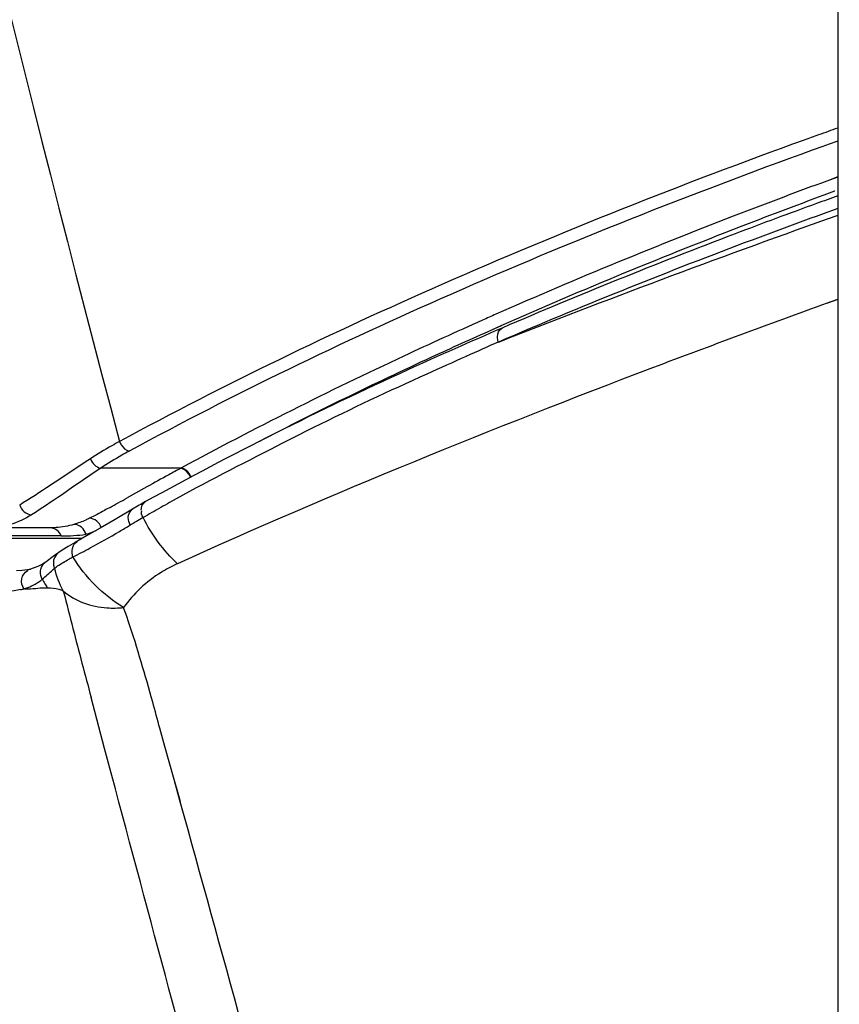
# Model space of a CAD drawing. Header units: millimetres. Extents: x 0 to 420, y 0 to 297.
# Tile 77 of 117: x 300.3 to 304.1, y 154.2 to 158.76. Entities that reach past the tile are written whole.
import ezdxf

# ---------------------------------------------------------------- set-up
doc = ezdxf.new("R2010")
doc.units = ezdxf.units.MM
doc.header["$LTSCALE"] = 23.1
doc.header["$PDMODE"] = 3
doc.header["$PDSIZE"] = 0.3125
doc.layers.get('0').update_dxf_attribs({"linetype": 'CONTINUOUS'})
doc.layers.get('Defpoints').update_dxf_attribs({"linetype": 'CONTINUOUS'})
doc.layers.add('06___PRT_ALL_SURFS', color=7, linetype='CONTINUOUS')
doc.layers.add('DIM_PILOTEES', color=7, linetype='CONTINUOUS')
doc.styles.get("Standard").update_dxf_attribs({"font": 'txt', "width": 0.7})
doc.dimstyles.new('DIMSTYLE_7', dxfattribs={"dimtxt": 2.5, "dimasz": 3.5, "dimexe": 2, "dimexo": 0, "dimgap": 2.5, "dimtad": 1, "dimdsep": 46, "dimtxsty": 'Standard', "dimblk": '_FILLED', "dimblk1": '_FILLED', "dimblk2": '_FILLED', "dimcen": 0.09, "dimazin": 2, "dimtp": 0.5, "dimtm": 0.5, "dimtfac": 1, "dimtofl": 0, "dimtmove": 0, "dimatfit": 3, "dimldrblk": '_FILLED', "dimfxl": 0, "dimtolj": 1, "dimarcsym": 0})

# ---------------------------------------------------------------- blocks, each defined once
blk = doc.blocks.new('_FILLED')
at = {"color": 0, "linetype": 'ByBlock'}
blk.add_solid([(0, 0), (-1, 0.1429), (-1, -0.1429)], dxfattribs=at)
blk = doc.blocks.new('*D14')
at = {"layer": 'Defpoints', "color": 0, "linetype": 'Continuous'}
for p in [(271.7552, 241.48), (318.6655, 194.5697), (271.7552, 147.6594), (365.5757, 147.6594)]:
    blk.add_point(p, dxfattribs=at)
at = {"layer": 'DIM_PILOTEES', "color": 0, "linetype": 'Continuous', "lineweight": -2}
for p, q in [((271.7552, 147.6594), (270.341, 146.2452)), ((365.5757, 147.6594), (366.99, 146.2452))]:
    blk.add_line(p, q, dxfattribs=at)
blk.add_arc((318.6655, 194.5697), 66.3412, 318.023138, 221.976862, dxfattribs=at)
at = {"layer": 'DIM_PILOTEES', "color": 0, "linetype": 'Continuous', "lineweight": -2, "xscale": 3.5, "yscale": 3.5, "zscale": 3.5}
for p, rotation in [((271.7552, 147.6594), 313.4884311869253), ((365.5757, 147.6594), 226.5115688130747)]:
    blk.add_blockref('_FILLED', p, dxfattribs=dict(at, rotation=rotation))
at = {"layer": 'DIM_PILOTEES', "color": 0, "linetype": 'Continuous', "insert": (323.275, 266.5968), "char_height": 2.5, "width": 14.285714, "attachment_point": 2, "rotation": 356.3382, "line_spacing_factor": 0.9}
blk.add_mtext('\\A1;{\\ftxt;\\W0.0001;\\H0.0001;\\~}{\\ftxt;\\W3.1428571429;\\H2.5; }{\\ftxt;\\W0.0001;\\H0.0001;\\~}{\\ftxt;\\W0.0001;\\H0.0001;\\~}{\\ftxt;\\W0.6666666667;\\H2.5; }{\\ftxt;\\W0.0001;\\H0.0001;\\~}', dxfattribs=at)

msp = doc.modelspace()

# ---------------------------------------------------------------- linework, layer by layer
at = {"color": 7, "linetype": 'Continuous'}
for p, q in [((304.092, 195.1186), (304.092, 124.9635)), ((304.0905, 157.464), (304.0418, 157.4464)), ((304.092, 157.4639), (304.0439, 157.4463)), ((302.5556, 157.2826), (302.518, 157.2664)), ((302.556, 157.2824), (302.518, 157.2664)), ((302.518, 157.2665), (302.5549, 157.2808)), ((302.5183, 157.2657), (302.5548, 157.28)), ((300.8827, 156.5267), (300.8829, 156.5268)), ((300.8227, 156.4921), (300.7421, 156.4441)), ((300.8711, 156.4525), (300.84, 156.4345)), ((300.4918, 156.3675), (300.0051, 156.3687)), ((300.5651, 156.3421), (300.5652, 156.3421)), ((300.428, 156.2521), (300.4198, 156.2464)), ((300.4772, 156.2881), (300.472, 156.2844)), ((300.4772, 156.2881), (300.4765, 156.2877)), ((300.35, 156.2142), (300.3347, 156.2105)), ((300.362, 156.2178), (300.3499, 156.2141)), ((300.3499, 156.2141), (300.35, 156.2142)), ((300.3839, 156.2263), (300.362, 156.2178)), ((300.502, 156.1091), (300.5013, 156.1123)), ((300.5024, 156.1088), (300.5016, 156.1119)), ((300.6927, 155.3824), (300.6302, 155.6177)), ((300.9722, 155.3914), (300.9491, 155.4755)), ((300.7262, 155.2571), (300.6927, 155.3824)), ((301.0145, 155.2386), (300.9722, 155.3914)), ((301.0435, 155.1343), (301.0145, 155.2386)), ((301.0321, 155.1796), (301.0155, 155.2387)), ((301.0445, 155.1344), (301.0321, 155.1796))]:
    msp.add_line(p, q, dxfattribs=at)
for points in [[(300.7421, 156.4441), (300.6726, 156.4036), (300.6094, 156.3673), (300.5558, 156.3367)], [(300.5558, 156.3367), (300.5246, 156.3186), (300.4967, 156.3015), (300.4765, 156.2877)], [(300.4198, 156.2464), (300.4051, 156.2372), (300.3839, 156.2263)], [(300.472, 156.2844), (300.4489, 156.2673), (300.428, 156.2521)], [(300.3347, 156.2105), (300.3104, 156.2068), (300.2847, 156.2051)]]:
    msp.add_lwpolyline(points, dxfattribs=at)
for centre, radius, start, end in [((314.2765, 129.6662), 30.0566, 109.8079, 110.00807), ((321.6236, 108.5704), 52.3092, 109.5828, 111.37933), ((316.1439, 126.4294), 33.7134, 113.83911, 114.11801), ((301.8884, 154.7163), 2.0711, 119.0518, 120.9733), ((305.46, 148.5375), 9.149, 119.21576, 119.81209), ((305.8539, 147.8487), 9.9425, 119.80809, 120.07555), ((301.5473, 155.2054), 1.4181, 119.9192, 120.8761), ((298.6059, 160.0578), 4.2561, 298.3385, 300.4401), ((297.9172, 161.2336), 5.6187, 300.4203, 301.0106), ((301.4918, 155.3011), 1.3074, 120.9384, 121.3279), ((299.5292, -90.447), 246.8043, 89.754218, 89.88801), ((298.9528, 159.4139), 3.5247, 296.8749, 298.3437), ((300.4527, 156.198), 0.0585, 124.2013, 136.568), ((301.0334, 155.3285), 1.06, 117.3636, 118.4706), ((302.5544, 153.9175), 3.1102, 132.314, 132.5088), ((300.5183, 156.2439), 0.0635, 191.312, 204.7204), ((300.2363, 156.3774), 0.2689, 297.7399, 306.5822), ((300.2243, 156.394), 0.2892, 306.5271, 308.2129), ((300.9386, 156.4524), 0.6063, 208.0842, 210.3494), ((300.2249, 156.476), 0.3664, 282.5229, 284.865), ((300.2395, 156.3724), 0.263, 287.4896, 295.9377), ((300.24, 156.371), 0.2614, 295.9738, 297.678), ((300.9355, 156.4506), 0.6026, 210.3497, 212.6254), ((320.4897, 161.1279), 20.6079, 194.09652, 194.58437), ((296.7773, 154.6104), 4.2497, 18.6538, 19.5896), ((364.9828, 172.6867), 66.5778, 194.569515, 194.855159)]:
    msp.add_arc(centre, radius, start, end, dxfattribs=at)
for points, knots in [([(303.9926, 157.9087), (303.8668, 157.8629), (303.377, 157.6809), (302.8922, 157.4853), (302.5353, 157.3314)], [0, 0, 0, 0, 0.256154, 1, 1, 1, 1]), ([(304.0912, 157.8856), (303.9585, 157.8379), (303.4422, 157.6482), (302.9314, 157.4438), (302.5556, 157.2826)], [0, 0, 0, 0, 0.256449, 1, 1, 1, 1]), ([(304.0418, 157.4464), (303.7715, 157.3487), (302.7572, 156.9736), (301.7541, 156.5668), (301.0308, 156.2389)], [0, 0, 0, 0, 0.265719, 1, 1, 1, 1]), ([(302.5354, 157.3314), (302.3889, 157.2684), (301.8287, 157.0202), (301.2795, 156.7463), (300.8829, 156.5267)], [0, 0, 0, 0, 0.260233, 1, 1, 1, 1]), ([(302.3681, 157.1998), (302.3077, 157.1728), (302.0705, 157.0664), (301.8347, 156.9566), (301.6613, 156.8697)], [0, 0, 0, 0, 0.254157, 1, 1, 1, 1]), ([(301.6613, 156.8697), (301.6043, 156.841), (301.381, 156.7272), (301.1574, 156.6138), (300.9943, 156.5226)], [0, 0, 0, 0, 0.254549, 1, 1, 1, 1]), ([(300.4606, 156.2174), (300.4652, 156.2212), (300.4866, 156.2371), (300.5098, 156.2504), (300.5281, 156.2603)], [0, 0, 0, 0, 0.222923, 1, 1, 1, 1]), ([(300.3189, 156.122), (300.3098, 156.1351), (300.3018, 156.1696), (300.3217, 156.1993), (300.335, 156.2076)], [0, 0, 0, 0, 0.505906, 1, 1, 1, 1]), ([(300.335, 156.2076), (300.3373, 156.209), (300.3421, 156.2116), (300.3473, 156.2134), (300.3499, 156.2141)], [0, 0, 0, 0, 0.500278, 1, 1, 1, 1]), ([(301.0308, 156.2389), (301.0046, 156.227), (300.9088, 156.1765), (300.8263, 156.1004), (300.781, 156.0353)], [0, 0, 0, 0, 0.266314, 1, 1, 1, 1]), ([(300.3382, 156.121), (300.3349, 156.121), (300.3284, 156.1212), (300.3218, 156.1215), (300.3185, 156.1216)], [0, 0, 0, 0, 0.496244, 1, 1, 1, 1]), ([(300.5013, 156.1123), (300.4948, 156.1147), (300.4711, 156.1224), (300.4459, 156.1265), (300.4279, 156.1256)], [0, 0, 0, 0, 0.278306, 1, 1, 1, 1]), ([(300.5013, 156.1123), (300.556, 156.0649), (300.6576, 156.0304), (300.7553, 156.033), (300.781, 156.0353)], [0, 0, 0, 0, 0.737316, 1, 1, 1, 1]), ([(300.9491, 155.4755), (300.938, 155.5161), (300.8928, 155.6818), (300.8452, 155.8469), (300.8037, 155.9697)], [0, 0, 0, 0, 0.245192, 1, 1, 1, 1]), ([(302.0568, 150.3071), (301.9675, 150.6382), (301.523, 152.2879), (301.0784, 153.9376), (300.7262, 155.2571)], [0, 0, 0, 0, 0.20069, 1, 1, 1, 1]), ([(302.459, 149.9473), (302.3651, 150.2914), (301.8932, 152.0204), (301.428, 153.7513), (301.0435, 155.1343)], [0, 0, 0, 0, 0.199042, 1, 1, 1, 1])]:
    msp.add_open_spline(points, degree=3, knots=knots, dxfattribs=at)
for points in [[(302.5139, 157.2911), (302.5138, 157.3063), (302.5213, 157.3254), (302.5353, 157.3314)], [(302.518, 157.2665), (302.5154, 157.2743), (302.5139, 157.2828), (302.5139, 157.2911)], [(300.8621, 156.4869), (300.8621, 156.5018), (300.8696, 156.5195), (300.8827, 156.5267)], [(300.8025, 156.4525), (300.8025, 156.4672), (300.8099, 156.4844), (300.8225, 156.492)], [(300.8711, 156.4525), (300.866, 156.4619), (300.86, 156.4747), (300.8653, 156.484)], [(300.812, 156.4179), (300.8061, 156.4283), (300.8025, 156.4405), (300.8025, 156.4525)], [(301.0308, 156.2389), (300.9653, 156.299), (300.911, 156.373), (300.8711, 156.4525)], [(300.5462, 156.2699), (300.536, 156.2926), (300.5436, 156.3296), (300.5651, 156.342)], [(300.4767, 156.2874), (300.4606, 156.2758), (300.4522, 156.251), (300.456, 156.2315)], [(300.781, 156.0353), (300.6866, 156.093), (300.6031, 156.175), (300.5462, 156.2699)], [(300.4037, 156.167), (300.3914, 156.1874), (300.3939, 156.2209), (300.4102, 156.2382)], [(300.4037, 156.167), (300.4209, 156.1804), (300.4367, 156.1955), (300.4528, 156.2103)], [(300.5013, 156.1123), (300.4841, 156.1457), (300.4705, 156.1811), (300.4606, 156.2174)], [(300.3044, 156.1184), (300.2845, 156.114), (300.2641, 156.1116), (300.2437, 156.1107)], [(300.428, 156.1257), (300.3981, 156.1276), (300.3682, 156.1209), (300.3382, 156.121)]]:
    msp.add_open_spline(points, degree=3, dxfattribs=at)
at = {"layer": '06___PRT_ALL_SURFS', "color": 7, "linetype": 'Continuous'}
for p, q in [((304.0215, 158.1735), (303.9732, 158.156)), ((304.0219, 158.1733), (303.9732, 158.156)), ((304.0915, 158.0321), (304.0402, 158.0133)), ((304.092, 158.0319), (304.0402, 158.0133)), ((304.0783, 157.9664), (304.0765, 157.9657)), ((304.0783, 157.9664), (304.0765, 157.9658)), ((302.5303, 157.3418), (302.4866, 157.3224)), ((302.5308, 157.3416), (302.4866, 157.3224)), ((301.0469, 156.6816), (300.6746, 156.6816)), ((301.0492, 156.6829), (301.0469, 156.6816)), ((300.8884, 156.5949), (300.7973, 156.544)), ((300.439, 156.4049), (300.1477, 156.4049)), ((300.623, 156.3751), (300.6062, 156.3753)), ((300.623, 156.3751), (300.6062, 156.3753))]:
    msp.add_line(p, q, dxfattribs=at)
for centre, radius, start, end in [((410.7832, 185.9897), 113.8262, 184.569348, 194.856199), ((314.4223, 129.2119), 30.8296, 109.57886, 109.75415), ((314.3166, 129.5064), 30.5167, 109.75422, 109.88795), ((314.3986, 129.3449), 30.6394, 109.65812, 109.79667), ((311.7774, 136.4095), 22.9425, 113.83351, 114.00276), ((305.4206, 148.5311), 9.2499, 118.21871, 118.61076), ((307.3234, 145.0452), 13.2213, 118.6159, 119.12449), ((296.08, 164.9521), 9.641, 298.75677, 299.01465), ((290.5007, 175.0026), 21.1362, 299.02625, 299.15364), ((300.4907, 156.7644), 0.4059, 286.5357, 293.7023), ((300.4942, 157.1858), 0.8183, 269.8347, 277.8714)]:
    msp.add_arc(centre, radius, start, end, dxfattribs=at)
for points, knots in [([(303.9354, 158.2031), (303.3688, 157.9981), (302.2923, 157.5725), (301.2492, 157.0693), (300.762, 156.8054)], [0, 0, 0, 0, 0.52093, 1, 1, 1, 1]), ([(303.9732, 158.156), (303.4079, 157.9515), (302.3339, 157.5267), (301.293, 157.0245), (300.8069, 156.761)], [0, 0, 0, 0, 0.520927, 1, 1, 1, 1]), ([(304.0402, 158.0133), (303.9074, 157.9644), (303.3916, 157.7704), (302.8815, 157.561), (302.5068, 157.3955)], [0, 0, 0, 0, 0.256758, 1, 1, 1, 1]), ([(304.0765, 157.9658), (303.9425, 157.9164), (303.4224, 157.7206), (302.908, 157.5091), (302.5303, 157.3418)], [0, 0, 0, 0, 0.256841, 1, 1, 1, 1]), ([(302.4449, 157.368), (302.3227, 157.3136), (301.851, 157.0986), (301.3871, 156.8664), (301.0492, 156.6829)], [0, 0, 0, 0, 0.258108, 1, 1, 1, 1]), ([(302.4866, 157.3224), (302.3935, 157.2809), (302.0311, 157.1166), (301.6733, 156.9423), (301.4103, 156.8062)], [0, 0, 0, 0, 0.256063, 1, 1, 1, 1]), ([(300.762, 156.8054), (300.75, 156.799), (300.704, 156.7737), (300.6591, 156.7465), (300.6267, 156.7251)], [0, 0, 0, 0, 0.258934, 1, 1, 1, 1]), ([(300.762, 156.8054), (300.7639, 156.8), (300.7733, 156.7808), (300.7917, 156.765), (300.8069, 156.761)], [0, 0, 0, 0, 0.265742, 1, 1, 1, 1]), ([(300.8069, 156.761), (300.7952, 156.7547), (300.7502, 156.7297), (300.7063, 156.7028), (300.6746, 156.6816)], [0, 0, 0, 0, 0.258868, 1, 1, 1, 1]), ([(300.6267, 156.7251), (300.5644, 156.6841), (300.456, 156.6117), (300.3469, 156.5401), (300.2992, 156.511)], [0, 0, 0, 0, 0.571403, 1, 1, 1, 1]), ([(300.6267, 156.7251), (300.6307, 156.7144), (300.6436, 156.6952), (300.664, 156.6839), (300.6746, 156.6816)], [0, 0, 0, 0, 0.514227, 1, 1, 1, 1]), ([(300.6746, 156.6816), (300.6137, 156.6404), (300.5077, 156.5675), (300.4011, 156.4953), (300.3545, 156.4659)], [0, 0, 0, 0, 0.571686, 1, 1, 1, 1]), ([(301.0911, 156.6395), (301.0891, 156.6446), (301.0795, 156.663), (301.0616, 156.6778), (301.0469, 156.6816)], [0, 0, 0, 0, 0.265961, 1, 1, 1, 1]), ([(301.0934, 156.6407), (301.0913, 156.6458), (301.0818, 156.6642), (301.0639, 156.6791), (301.0492, 156.6829)], [0, 0, 0, 0, 0.266043, 1, 1, 1, 1]), ([(300.2992, 156.511), (300.3027, 156.4989), (300.3172, 156.4764), (300.3421, 156.4666), (300.3545, 156.4659)], [0, 0, 0, 0, 0.5052, 1, 1, 1, 1]), ([(300.7182, 156.5002), (300.7095, 156.4954), (300.6779, 156.4782), (300.6461, 156.4612), (300.6228, 156.4494)], [0, 0, 0, 0, 0.276135, 1, 1, 1, 1]), ([(300.3545, 156.4659), (300.3233, 156.4463), (300.2566, 156.4152), (300.1835, 156.4049), (300.1477, 156.4049)], [0, 0, 0, 0, 0.506661, 1, 1, 1, 1]), ([(300.6228, 156.4494), (300.617, 156.4465), (300.5937, 156.4353), (300.5694, 156.4263), (300.5509, 156.421)], [0, 0, 0, 0, 0.253349, 1, 1, 1, 1]), ([(300.6774, 156.4064), (300.6737, 156.4181), (300.6592, 156.4396), (300.6348, 156.4489), (300.6228, 156.4494)], [0, 0, 0, 0, 0.506005, 1, 1, 1, 1]), ([(300.5509, 156.421), (300.5239, 156.4131), (300.4863, 156.4062), (300.4486, 156.4049), (300.439, 156.4049)], [0, 0, 0, 0, 0.746752, 1, 1, 1, 1]), ([(300.4918, 156.3675), (300.4877, 156.3782), (300.4733, 156.3975), (300.4502, 156.4049), (300.439, 156.4049)], [0, 0, 0, 0, 0.506718, 1, 1, 1, 1]), ([(300.6062, 156.3753), (300.603, 156.3876), (300.5889, 156.4107), (300.5633, 156.4206), (300.5509, 156.421)], [0, 0, 0, 0, 0.507097, 1, 1, 1, 1])]:
    msp.add_open_spline(points, degree=3, knots=knots, dxfattribs=at)

# ---------------------------------------------------------------- dimensions: what is measured, and where the dimension line sits
at = {"layer": 'DIM_PILOTEES', "color": 2, "linetype": 'Continuous'}
dim = msp.add_angular_dim_3p(base=(271.7552, 241.48), center=(318.6655, 194.5697), p1=(365.5757, 147.6594), p2=(271.7552, 147.6594), text='{\\ftxt;\\W0.0001;\\H0.0001;\\~}{\\ftxt;\\W3.1428571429;\\H2.5; }{\\ftxt;\\W0.0001;\\H0.0001;\\~}{\\ftxt;\\W0.0001;\\H0.0001;\\~}{\\ftxt;\\W0.6666666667;\\H2.5; }{\\ftxt;\\W0.0001;\\H0.0001;\\~}', dimstyle='DIMSTYLE_7', dxfattribs=at)
dim.commit()
dim.dimension.update_dxf_attribs({"geometry": '*D14', "text_midpoint": (322.9024, 260.7754), "dimtype": 165})

doc.saveas('drawing.dxf')
